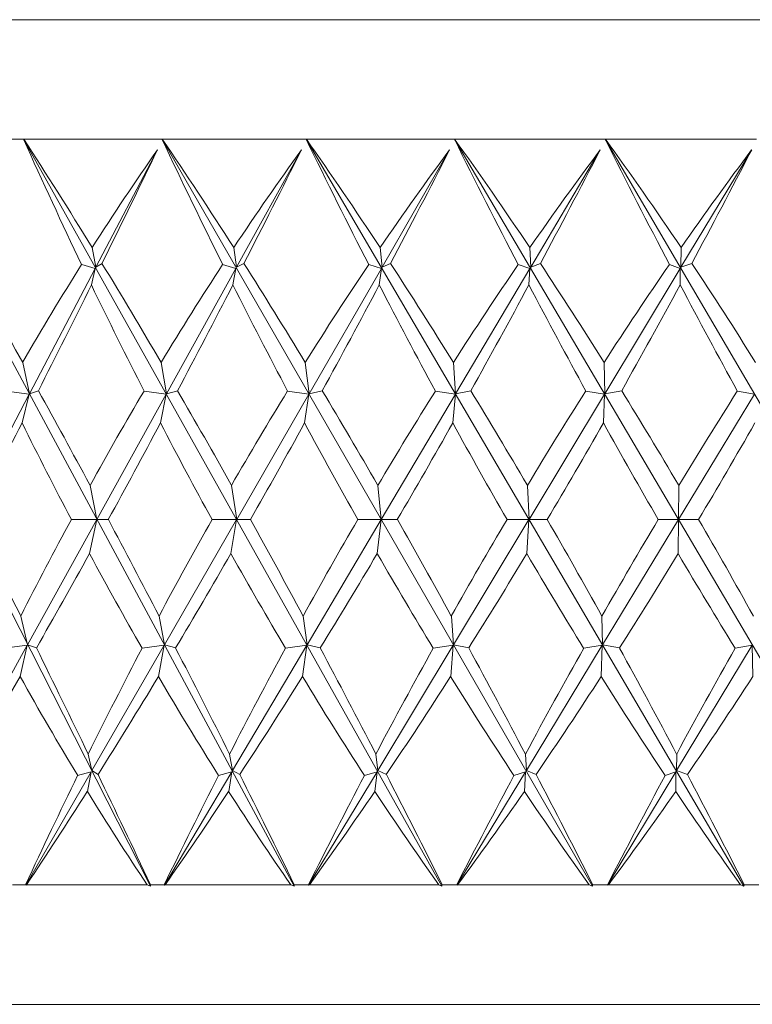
# Model space of a CAD drawing. Header units: inches. Extents: x 1 to 15.9, y 0.2 to 10.7.
# Tile 17 of 26: x 9.956 to 10.723, y 5.991 to 7.021. Entities that reach past the tile are written whole.
import ezdxf

# ---------------------------------------------------------------- set-up
doc = ezdxf.new("R2010")
doc.units = ezdxf.units.IN
doc.header["$MEASUREMENT"] = 0

msp = doc.modelspace()

# ---------------------------------------------------------------- linework, layer by layer
at = {"color": 7, "linetype": 'Continuous', "lineweight": 15}
for p, q in [((9.2555, 7.0209), (12.0355, 7.0209)), ((10.093, 6.1145), (9.6941, 6.8961)), ((10.2433, 6.1145), (9.8226, 6.8961)), ((9.8227, 6.8959), (9.9599, 6.8959)), ((9.9599, 6.8959), (9.96, 6.8961)), ((9.96, 6.8961), (9.9602, 6.8959)), ((10.398, 6.1145), (9.96, 6.8961)), ((9.9602, 6.8959), (10.1049, 6.8959)), ((10.1049, 6.8959), (10.105, 6.8961)), ((10.105, 6.8961), (10.1052, 6.8959)), ((10.5555, 6.1145), (10.105, 6.8961)), ((10.1052, 6.8959), (10.2558, 6.8959)), ((10.2558, 6.8959), (10.2559, 6.8961)), ((10.2559, 6.8961), (10.2561, 6.8959)), ((10.7139, 6.1145), (10.2559, 6.8961)), ((10.2561, 6.8959), (10.411, 6.8959)), ((10.411, 6.8961), (10.4113, 6.8959)), ((10.411, 6.8959), (10.411, 6.8961)), ((10.8716, 6.1145), (10.411, 6.8961)), ((10.4113, 6.8959), (10.5687, 6.8959)), ((10.5687, 6.8959), (10.5688, 6.8961)), ((10.5688, 6.8961), (10.569, 6.8959)), ((11.0268, 6.1145), (10.5688, 6.8961)), ((10.569, 6.8959), (10.7273, 6.8959)), ((10.1002, 6.8847), (10.0357, 6.762)), ((10.2509, 6.8847), (10.1829, 6.762)), ((10.4059, 6.8847), (10.3352, 6.762)), ((10.5636, 6.8847), (10.4909, 6.762)), ((10.7222, 6.8847), (10.6482, 6.762)), ((10.0357, 6.762), (10.0319, 6.7825)), ((10.1829, 6.762), (10.1801, 6.7825)), ((10.3352, 6.762), (10.3333, 6.7825)), ((10.4909, 6.762), (10.49, 6.7825)), ((10.6482, 6.762), (10.6484, 6.7825)), ((10.0351, 6.7608), (9.9662, 6.6296)), ((10.0208, 6.7648), (10.0351, 6.7608)), ((10.0351, 6.7608), (10.031, 6.7435)), ((10.0421, 6.7659), (10.0357, 6.762)), ((10.1822, 6.7608), (10.1096, 6.6296)), ((10.1684, 6.7648), (10.1822, 6.7608)), ((10.1822, 6.7608), (10.1791, 6.7435)), ((10.1907, 6.7659), (10.1829, 6.762)), ((10.3345, 6.7608), (10.2588, 6.6296)), ((10.3214, 6.7648), (10.3345, 6.7608)), ((10.3345, 6.7608), (10.3324, 6.7435)), ((10.3442, 6.7659), (10.3352, 6.762)), ((10.4901, 6.7608), (10.4123, 6.6296)), ((10.4778, 6.7648), (10.4901, 6.7608)), ((10.4901, 6.7608), (10.489, 6.7435)), ((10.5011, 6.7659), (10.4909, 6.762)), ((10.6475, 6.7608), (10.5684, 6.6296)), ((10.6361, 6.7648), (10.6475, 6.7608)), ((10.6475, 6.7608), (10.6474, 6.7435)), ((10.6595, 6.7659), (10.6482, 6.762)), ((9.9662, 6.6296), (9.9591, 6.6624)), ((10.1096, 6.6296), (10.104, 6.6624)), ((10.2588, 6.6296), (10.2549, 6.6624)), ((10.4123, 6.6296), (10.41, 6.6624)), ((10.5684, 6.6296), (10.5678, 6.6624)), ((9.9659, 6.6291), (9.8972, 6.4982)), ((9.942, 6.6325), (9.9659, 6.6291)), ((9.9659, 6.6291), (9.9585, 6.5991)), ((9.9756, 6.6328), (9.9662, 6.6296)), ((10.1093, 6.6291), (10.0368, 6.4982)), ((10.0862, 6.6325), (10.1093, 6.6291)), ((10.1093, 6.6291), (10.1034, 6.5991)), ((10.1213, 6.6328), (10.1096, 6.6296)), ((10.2586, 6.6291), (10.1831, 6.4982)), ((10.2364, 6.6325), (10.2586, 6.6291)), ((10.2586, 6.6291), (10.2542, 6.5991)), ((10.2727, 6.6328), (10.2588, 6.6296)), ((10.412, 6.6291), (10.3344, 6.4982)), ((10.3911, 6.6325), (10.412, 6.6291)), ((10.412, 6.6291), (10.4093, 6.5991)), ((10.4283, 6.6328), (10.4123, 6.6296)), ((10.5681, 6.6291), (10.4892, 6.4982)), ((10.5486, 6.6325), (10.5681, 6.6291)), ((10.5681, 6.6291), (10.5671, 6.5991)), ((10.5862, 6.6328), (10.5684, 6.6296)), ((10.725, 6.6291), (10.6456, 6.4982)), ((10.7072, 6.6325), (10.725, 6.6291)), ((10.0296, 6.5338), (10.0293, 6.5343)), ((10.0368, 6.4982), (10.0296, 6.5338)), ((10.1777, 6.5338), (10.1774, 6.5343)), ((10.1831, 6.4982), (10.1777, 6.5338)), ((10.3309, 6.5338), (10.3306, 6.5343)), ((10.3344, 6.4982), (10.3309, 6.5338)), ((10.4875, 6.5338), (10.4872, 6.5343)), ((10.4892, 6.4982), (10.4875, 6.5338)), ((10.6458, 6.5338), (10.6455, 6.5343)), ((10.6456, 6.4982), (10.6458, 6.5338)), ((9.9642, 6.3671), (10.0367, 6.498)), ((10.0367, 6.498), (10.0101, 6.4981)), ((10.0367, 6.498), (10.0291, 6.4624)), ((10.0368, 6.4982), (10.0487, 6.4981)), ((10.1075, 6.3671), (10.1829, 6.498)), ((10.1829, 6.498), (10.1573, 6.4981)), ((10.1829, 6.498), (10.1771, 6.4624)), ((10.1831, 6.4982), (10.1976, 6.4981)), ((10.2567, 6.3671), (10.3343, 6.498)), ((10.3343, 6.498), (10.3099, 6.4981)), ((10.3343, 6.498), (10.3303, 6.4624)), ((10.3344, 6.4982), (10.3513, 6.4981)), ((10.4101, 6.3671), (10.489, 6.498)), ((10.489, 6.498), (10.4662, 6.4981)), ((10.489, 6.498), (10.4869, 6.4624)), ((10.4892, 6.4982), (10.5082, 6.4981)), ((10.5661, 6.3671), (10.6455, 6.498)), ((10.6455, 6.498), (10.6244, 6.4981)), ((10.6455, 6.498), (10.6452, 6.4624)), ((10.6456, 6.4982), (10.6667, 6.4981)), ((10.0291, 6.4624), (10.0293, 6.4619)), ((10.1771, 6.4624), (10.1774, 6.4619)), ((10.3303, 6.4624), (10.3306, 6.4619)), ((10.4869, 6.4624), (10.4872, 6.4619)), ((10.6452, 6.4624), (10.6455, 6.4619)), ((9.957, 6.3971), (9.9642, 6.3671)), ((10.1019, 6.3971), (10.1075, 6.3671)), ((10.2527, 6.3971), (10.2567, 6.3671)), ((10.4078, 6.3971), (10.4101, 6.3671)), ((10.5655, 6.3971), (10.5661, 6.3671)), ((9.8913, 6.2354), (9.9639, 6.3666)), ((9.9639, 6.3666), (9.94, 6.3634)), ((9.9564, 6.3338), (9.9639, 6.3666)), ((9.9642, 6.3671), (9.9735, 6.3637)), ((10.0316, 6.2354), (10.1072, 6.3666)), ((10.1072, 6.3666), (10.0841, 6.3634)), ((10.1012, 6.3338), (10.1072, 6.3666)), ((10.1075, 6.3671), (10.1192, 6.3637)), ((10.1786, 6.2354), (10.2564, 6.3666)), ((10.2564, 6.3666), (10.2342, 6.3634)), ((10.252, 6.3338), (10.2564, 6.3666)), ((10.2567, 6.3671), (10.2705, 6.3637)), ((10.3307, 6.2354), (10.4098, 6.3666)), ((10.4098, 6.3666), (10.3889, 6.3634)), ((10.4071, 6.3338), (10.4098, 6.3666)), ((10.4101, 6.3671), (10.426, 6.3637)), ((10.4863, 6.2354), (10.5658, 6.3666)), ((10.5658, 6.3666), (10.5464, 6.3634)), ((10.5648, 6.3338), (10.5658, 6.3666)), ((10.5661, 6.3671), (10.5839, 6.3637)), ((10.6436, 6.2354), (10.7227, 6.3666)), ((10.7227, 6.3666), (10.7049, 6.3634)), ((10.7233, 6.3338), (10.7227, 6.3666)), ((10.0277, 6.2527), (10.0316, 6.2354)), ((10.1756, 6.2527), (10.1786, 6.2354)), ((10.3288, 6.2527), (10.3307, 6.2354)), ((10.4854, 6.2527), (10.4863, 6.2354)), ((10.6437, 6.2527), (10.6436, 6.2354)), ((9.9624, 6.1156), (10.0309, 6.2342)), ((10.0309, 6.2342), (10.0166, 6.2303)), ((10.0268, 6.2137), (10.0309, 6.2342)), ((10.0316, 6.2354), (10.0379, 6.2313)), ((10.1075, 6.1156), (10.1779, 6.2342)), ((10.1779, 6.2342), (10.1641, 6.2303)), ((10.1747, 6.2137), (10.1779, 6.2342)), ((10.1786, 6.2354), (10.1863, 6.2313)), ((10.2584, 6.1156), (10.33, 6.2342)), ((10.33, 6.2342), (10.3169, 6.2303)), ((10.3278, 6.2137), (10.33, 6.2342)), ((10.3307, 6.2354), (10.3398, 6.2313)), ((10.4136, 6.1156), (10.4855, 6.2342)), ((10.4855, 6.2342), (10.4733, 6.2303)), ((10.4844, 6.2137), (10.4855, 6.2342)), ((10.4863, 6.2354), (10.4965, 6.2313)), ((10.5713, 6.1156), (10.6429, 6.2342)), ((10.6429, 6.2342), (10.6316, 6.2303)), ((10.6427, 6.2137), (10.6429, 6.2342)), ((10.6436, 6.2354), (10.655, 6.2313)), ((9.9485, 6.1159), (9.9622, 6.1159)), ((9.9624, 6.1156), (9.9622, 6.1159)), ((9.9631, 6.1159), (10.0894, 6.1159)), ((10.0929, 6.1159), (10.093, 6.1145)), ((10.0929, 6.1159), (10.1072, 6.1159)), ((10.1075, 6.1156), (10.1072, 6.1159)), ((10.1082, 6.1159), (10.2398, 6.1159)), ((10.2434, 6.1159), (10.2433, 6.1145)), ((10.2434, 6.1159), (10.2582, 6.1159)), ((10.2584, 6.1156), (10.2582, 6.1159)), ((10.2592, 6.1159), (10.3946, 6.1159)), ((10.3983, 6.1159), (10.398, 6.1145)), ((10.3983, 6.1159), (10.4134, 6.1159)), ((10.4136, 6.1156), (10.4134, 6.1159)), ((10.4144, 6.1159), (10.5521, 6.1159)), ((10.5559, 6.1159), (10.5555, 6.1145)), ((10.5559, 6.1159), (10.5712, 6.1159)), ((10.5713, 6.1156), (10.5712, 6.1159)), ((10.5722, 6.1159), (10.7107, 6.1159)), ((10.7145, 6.1159), (10.7139, 6.1145)), ((10.7145, 6.1159), (10.7298, 6.1159)), ((9.2555, 5.9909), (12.0355, 5.9909))]:
    msp.add_line(p, q, dxfattribs=at)
for centre, major_axis, ratio, start_param, end_param in [((10.6455, 9.446), (-0.6666, 3.9321), 0.345995, 2.216391, 2.260917), ((10.6455, 3.5502), (-1.3407, 3.9315), 0.179438, 5.613774, 5.666167), ((10.6455, 9.446), (-0.8164, 3.9299), 0.324751, 2.207619, 2.252146), ((10.6455, 3.5502), (-1.2655, 3.9297), 0.21194, 5.606742, 5.659135), ((10.6455, 9.446), (-0.9514, 3.9285), 0.300113, 2.202421, 2.246948), ((10.6455, 3.5502), (-1.1759, 3.9284), 0.243172, 5.602232, 5.654625), ((10.6455, 9.446), (-1.0713, 3.928), 0.272727, 2.200734, 2.245261), ((10.6455, 3.5502), (-1.0713, 3.928), 0.272727, 5.600647, 5.65304), ((10.6455, 9.446), (-1.1759, 3.9284), 0.243172, 2.20232, 2.246846), ((10.6455, 3.5502), (-0.9514, 3.9285), 0.300113, 5.602334, 5.654727), ((10.6455, 3.6112), (0.3253, 3.8427), 0.385057, 0.584697, 0.633457), ((10.6455, 9.385), (1.449, 3.8411), 0.115175, 4.006381, 4.047799), ((10.6455, 3.6112), (0.5011, 3.8402), 0.372306, 0.60065, 0.649411), ((10.6455, 9.385), (1.4014, 3.839), 0.149958, 4.017646, 4.059064), ((10.6455, 3.6112), (0.6654, 3.8375), 0.354676, 0.613527, 0.662288), ((10.6455, 9.385), (1.3403, 3.8368), 0.184079, 4.027176, 4.068594), ((10.6455, 3.6112), (0.8159, 3.8351), 0.332855, 0.6228, 0.671561), ((10.6455, 9.385), (1.2653, 3.8349), 0.217275, 4.034527, 4.075945), ((10.6455, 3.6112), (0.9513, 3.8336), 0.307563, 0.628283, 0.677043), ((10.6455, 9.385), (1.1758, 3.8335), 0.249215, 4.03925, 4.080668), ((10.6455, 3.5502), (-1.4019, 3.9335), 0.145994, 5.571412, 5.615561), ((10.6455, 3.6112), (0.3253, 3.8427), 0.385057, 0.64153, 0.686685), ((10.6455, 3.5502), (-1.3407, 3.9315), 0.179438, 5.562282, 5.606432), ((10.6455, 3.6112), (0.5011, 3.8402), 0.372306, 0.657484, 0.702639), ((10.6455, 3.5502), (-1.2655, 3.9297), 0.21194, 5.555251, 5.5994), ((10.6455, 3.6112), (0.6654, 3.8375), 0.354676, 0.670361, 0.715516), ((10.6455, 3.5502), (-1.1759, 3.9284), 0.243172, 5.550741, 5.59489), ((10.6455, 3.6112), (0.8159, 3.8351), 0.332855, 0.679634, 0.724789), ((10.6455, 3.5502), (-1.0713, 3.928), 0.272727, 5.549156, 5.593305), ((10.6455, 3.6112), (0.9513, 3.8336), 0.307563, 0.685117, 0.730271), ((10.6455, 3.5502), (-0.9514, 3.9285), 0.300113, 5.550842, 5.594992), ((10.6455, 9.385), (1.449, 3.8411), 0.115175, 3.957976, 3.998393), ((10.6455, 9.446), (-0.6666, 3.9321), 0.345995, 2.268346, 2.307822), ((10.6455, 9.385), (1.4014, 3.839), 0.149958, 3.969241, 4.009659), ((10.6455, 9.446), (-0.8164, 3.9299), 0.324751, 2.259574, 2.299051), ((10.6455, 9.385), (1.3403, 3.8368), 0.184079, 3.978771, 4.019189), ((10.6455, 9.446), (-0.9514, 3.9285), 0.300113, 2.254376, 2.293853), ((10.6455, 9.385), (1.2653, 3.8349), 0.217275, 3.986122, 4.026539), ((10.6455, 9.446), (-1.0713, 3.928), 0.272727, 2.252689, 2.292166), ((10.6455, 9.385), (1.1758, 3.8335), 0.249215, 3.990844, 4.031262), ((10.6455, 9.446), (-1.1759, 3.9284), 0.243172, 2.254274, 2.293751), ((10.6455, 3.5502), (-1.4019, 3.9335), 0.145994, 5.520044, 5.559247), ((10.6455, 3.6112), (0.5011, 3.8402), 0.372306, 0.715299, 0.75579), ((10.6455, 3.5502), (-1.3407, 3.9315), 0.179438, 5.510914, 5.550117), ((10.6455, 3.6112), (0.6654, 3.8375), 0.354676, 0.728176, 0.768666), ((10.6455, 3.5502), (-1.2655, 3.9297), 0.21194, 5.503882, 5.543085), ((10.6455, 3.6112), (0.8159, 3.8351), 0.332855, 0.737449, 0.77794), ((10.6455, 3.5502), (-1.1759, 3.9284), 0.243172, 5.499372, 5.538576), ((10.6455, 3.6112), (0.9513, 3.8336), 0.307563, 0.742932, 0.783422), ((10.6455, 3.5502), (-1.0713, 3.928), 0.272727, 5.497787, 5.53699), ((10.6455, 3.6112), (1.0713, 3.833), 0.279482, 0.744707, 0.785198), ((10.6455, 9.385), (1.449, 3.8411), 0.115175, 3.906427, 3.945349), ((10.6455, 9.446), (-0.5034, 3.9346), 0.363171, 2.332178, 2.37004), ((10.6455, 9.385), (1.4014, 3.839), 0.149958, 3.917693, 3.956615), ((10.6455, 9.446), (-0.6666, 3.9321), 0.345995, 2.320021, 2.357883), ((10.6455, 9.385), (1.3403, 3.8368), 0.184079, 3.927223, 3.966145), ((10.6455, 9.446), (-0.8164, 3.9299), 0.324751, 2.31125, 2.349111), ((10.6455, 9.385), (1.2653, 3.8349), 0.217275, 3.934573, 3.973495), ((10.6455, 9.446), (-0.9514, 3.9285), 0.300113, 2.306052, 2.343913), ((10.6455, 9.385), (1.1758, 3.8335), 0.249215, 3.939296, 3.978218), ((10.6455, 9.446), (-1.0713, 3.928), 0.272727, 2.304365, 2.342226), ((10.6455, 9.385), (1.0713, 3.833), 0.279482, 3.940959, 3.979881), ((10.6455, 3.5502), (-1.4496, 3.9355), 0.111871, 5.479017, 5.516879), ((10.6455, 3.6112), (0.5011, 3.8402), 0.372306, 0.769958, 0.80888), ((10.6455, 3.5502), (-1.4019, 3.9335), 0.145994, 5.468214, 5.506075), ((10.6455, 3.6112), (0.6654, 3.8375), 0.354676, 0.782835, 0.821757), ((10.6455, 3.5502), (-1.3407, 3.9315), 0.179438, 5.459084, 5.496946), ((10.6455, 3.6112), (0.8159, 3.8351), 0.332855, 0.792108, 0.83103), ((10.6455, 3.5502), (-1.2655, 3.9297), 0.21194, 5.452053, 5.489914), ((10.6455, 3.6112), (0.9513, 3.8336), 0.307563, 0.797591, 0.836513), ((10.6455, 3.5502), (-1.1759, 3.9284), 0.243172, 5.447543, 5.485404), ((10.6455, 3.6112), (1.0713, 3.833), 0.279482, 0.799366, 0.838288), ((10.6455, 3.5502), (-1.0713, 3.928), 0.272727, 5.445958, 5.483819), ((10.6455, 9.385), (1.4014, 3.839), 0.149958, 3.863033, 3.903524), ((10.6455, 9.446), (-0.5034, 3.9346), 0.363171, 2.384008, 2.423211), ((10.6455, 9.385), (1.3403, 3.8368), 0.184079, 3.872563, 3.913054), ((10.6455, 9.446), (-0.6666, 3.9321), 0.345995, 2.371851, 2.411054), ((10.6455, 9.385), (1.2653, 3.8349), 0.217275, 3.879914, 3.920404), ((10.6455, 9.446), (-0.8164, 3.9299), 0.324751, 2.363079, 2.402282), ((10.6455, 9.385), (1.1758, 3.8335), 0.249215, 3.884637, 3.925127), ((10.6455, 9.446), (-0.9514, 3.9285), 0.300113, 2.357881, 2.397085), ((10.6455, 9.385), (1.0713, 3.833), 0.279482, 3.8863, 3.92679), ((10.6455, 9.446), (-1.0713, 3.928), 0.272727, 2.356194, 2.395398), ((10.6455, 3.5502), (-1.4496, 3.9355), 0.111871, 5.427342, 5.466818), ((10.6455, 3.6112), (0.6654, 3.8375), 0.354676, 0.834384, 0.874801), ((10.6455, 3.5502), (-1.4019, 3.9335), 0.145994, 5.416539, 5.456015), ((10.6455, 3.6112), (0.8159, 3.8351), 0.332855, 0.843657, 0.884075), ((10.6455, 3.5502), (-1.3407, 3.9315), 0.179438, 5.407409, 5.446886), ((10.6455, 3.6112), (0.9513, 3.8336), 0.307563, 0.849139, 0.889557), ((10.6455, 3.5502), (-1.2655, 3.9297), 0.21194, 5.400377, 5.439854), ((10.6455, 3.6112), (1.0713, 3.833), 0.279482, 0.850915, 0.891333), ((10.6455, 3.5502), (-1.1759, 3.9284), 0.243172, 5.395867, 5.435344), ((10.6455, 3.6112), (1.1758, 3.8335), 0.249215, 0.849252, 0.88967), ((10.6455, 9.385), (1.4014, 3.839), 0.149958, 3.805218, 3.850373), ((10.6455, 9.446), (-0.3291, 3.9369), 0.375635, 2.45042, 2.49457), ((10.6455, 9.385), (1.3403, 3.8368), 0.184079, 3.814748, 3.859903), ((10.6455, 9.446), (-0.5034, 3.9346), 0.363171, 2.435376, 2.479526), ((10.6455, 9.385), (1.2653, 3.8349), 0.217275, 3.822099, 3.867254), ((10.6455, 9.446), (-0.6666, 3.9321), 0.345995, 2.423219, 2.467369), ((10.6455, 9.385), (1.1758, 3.8335), 0.249215, 3.826822, 3.871976), ((10.6455, 9.446), (-0.8164, 3.9299), 0.324751, 2.414448, 2.458597), ((10.6455, 9.385), (1.0713, 3.833), 0.279482, 3.828485, 3.873639), ((10.6455, 9.446), (-0.9514, 3.9285), 0.300113, 2.40925, 2.453399), ((10.6455, 9.385), (0.9513, 3.8336), 0.307563, 3.826709, 3.871864), ((10.6455, 3.6112), (0.6654, 3.8375), 0.354676, 0.882789, 0.922688), ((10.6455, 3.5502), (-1.4496, 3.9355), 0.111871, 5.380629, 5.419914), ((10.6455, 3.6112), (0.8159, 3.8351), 0.332855, 0.892062, 0.931961), ((10.6455, 3.5502), (-1.4019, 3.9335), 0.145994, 5.369826, 5.40911), ((10.6455, 3.6112), (0.9513, 3.8336), 0.307563, 0.897545, 0.937443), ((10.6455, 3.5502), (-1.3407, 3.9315), 0.179438, 5.360696, 5.399981), ((10.6455, 3.6112), (1.0713, 3.833), 0.279482, 0.89932, 0.939219), ((10.6455, 3.5502), (-1.2655, 3.9297), 0.21194, 5.353664, 5.392949), ((10.6455, 3.6112), (1.1758, 3.8335), 0.249215, 0.897657, 0.937556), ((10.6455, 3.5502), (-1.1759, 3.9284), 0.243172, 5.349154, 5.388439), ((10.6455, 9.385), (1.3403, 3.8368), 0.184079, 3.76011, 3.806675), ((10.6455, 9.446), (-0.3291, 3.9369), 0.375635, 2.501912, 2.546796), ((10.6455, 9.385), (1.2653, 3.8349), 0.217275, 3.76746, 3.814025), ((10.6455, 9.446), (-0.5034, 3.9346), 0.363171, 2.486868, 2.531752), ((10.6455, 9.385), (1.1758, 3.8335), 0.249215, 3.772183, 3.818748), ((10.6455, 9.446), (-0.6666, 3.9321), 0.345995, 2.474711, 2.519595), ((10.6455, 9.385), (1.0713, 3.833), 0.279482, 3.773846, 3.820411), ((10.6455, 9.446), (-0.8164, 3.9299), 0.324751, 2.465939, 2.510824), ((10.6455, 9.385), (0.9513, 3.8336), 0.307563, 3.772071, 3.818636), ((10.6455, 9.446), (-0.9514, 3.9285), 0.300113, 2.460741, 2.505626)]:
    msp.add_ellipse(centre, major_axis=major_axis, ratio=ratio, start_param=start_param, end_param=end_param, dxfattribs=at)
for points in [[(9.9631, 6.1159), (9.9629, 6.1158), (9.9626, 6.1157), (9.9624, 6.1156)], [(10.093, 6.1145), (10.0918, 6.115), (10.0906, 6.1155), (10.0894, 6.1159)], [(10.1082, 6.1159), (10.108, 6.1158), (10.1077, 6.1157), (10.1075, 6.1156)], [(10.2433, 6.1145), (10.2421, 6.115), (10.241, 6.1155), (10.2398, 6.1159)], [(10.2592, 6.1159), (10.2589, 6.1158), (10.2587, 6.1157), (10.2584, 6.1156)], [(10.398, 6.1145), (10.3969, 6.115), (10.3957, 6.1155), (10.3946, 6.1159)], [(10.4144, 6.1159), (10.4142, 6.1158), (10.4139, 6.1157), (10.4136, 6.1156)], [(10.5555, 6.1145), (10.5544, 6.115), (10.5532, 6.1155), (10.5521, 6.1159)], [(10.5722, 6.1159), (10.5719, 6.1158), (10.5716, 6.1157), (10.5713, 6.1156)], [(10.7139, 6.1145), (10.7128, 6.115), (10.7118, 6.1155), (10.7107, 6.1159)]]:
    msp.add_open_spline(points, degree=3, dxfattribs=at)

doc.saveas('drawing.dxf')
